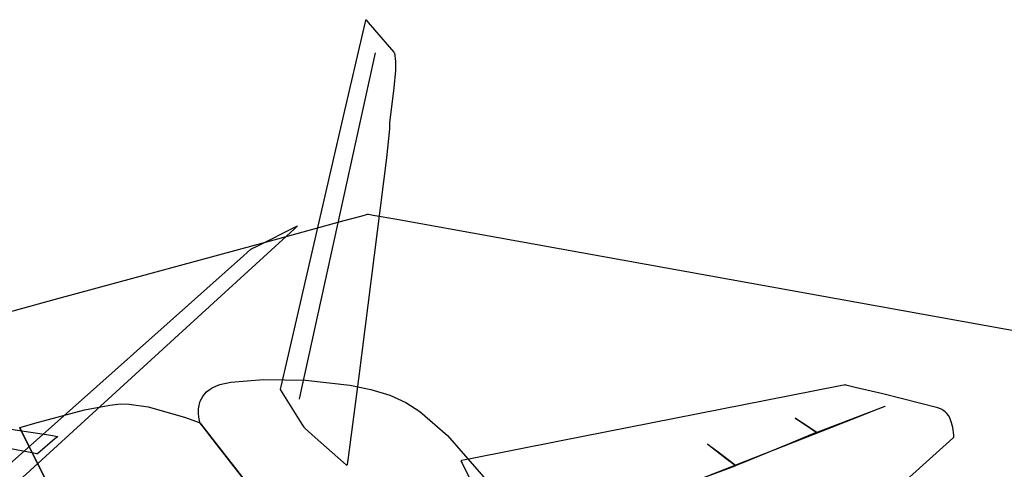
# Model space of a CAD drawing. Extents: x -3.57 to 3.57, y -2.08 to 2.06.
# Tile 197 of 219: x 1.85 to 2.08, y 0.77 to 0.88. Entities that reach past the tile are written whole.
import ezdxf

# ---------------------------------------------------------------- set-up
doc = ezdxf.new("R2010")
doc.units = 0

msp = doc.modelspace()

# ---------------------------------------------------------------- linework, layer by layer
at = {"layer": 'Layer 1', "color": 7, "linetype": 'CONTINUOUS'}
for p, q in [((1.930018, 0.877094), (1.930412, 0.878801)), ((1.930412, 0.878801), (1.930443, 0.878937)), ((1.930443, 0.878937), (1.930449, 0.87896)), ((1.930449, 0.87896), (1.930449, 0.878961)), ((1.930449, 0.878961), (1.930449, 0.878961)), ((1.930449, 0.878961), (1.930449, 0.878961)), ((1.930449, 0.878961), (1.930449, 0.878961)), ((1.930449, 0.878961), (1.930449, 0.878961)), ((1.930449, 0.878961), (1.930449, 0.878961)), ((1.930449, 0.878961), (1.930449, 0.878961)), ((1.930449, 0.878961), (1.930449, 0.878961)), ((1.930449, 0.878961), (1.930449, 0.878961)), ((1.930449, 0.878961), (1.930449, 0.87896)), ((1.930449, 0.87896), (1.930449, 0.87896)), ((1.930449, 0.87896), (1.93045, 0.878959)), ((1.93045, 0.878959), (1.93046, 0.878948)), ((1.93046, 0.878948), (1.930506, 0.878894)), ((1.930506, 0.878894), (1.931013, 0.878302)), ((1.931013, 0.878302), (1.935528, 0.873031)), ((1.925166, 0.856071), (1.930018, 0.877094)), ((1.935528, 0.873031), (1.937144, 0.871144)), ((1.915213, 0.791065), (1.932728, 0.870976)), ((1.937144, 0.871144), (1.937275, 0.870991)), ((1.937275, 0.870991), (1.937286, 0.870978)), ((1.937286, 0.870978), (1.937287, 0.870976)), ((1.937287, 0.870976), (1.937287, 0.870976)), ((1.937287, 0.870976), (1.937287, 0.870976)), ((1.937287, 0.870976), (1.937287, 0.870976)), ((1.937287, 0.870976), (1.937287, 0.870976)), ((1.937287, 0.870976), (1.937288, 0.870976)), ((1.937288, 0.870976), (1.937564, 0.868874)), ((1.937564, 0.868874), (1.937594, 0.866773)), ((1.937594, 0.866773), (1.937168, 0.86257)), ((1.937168, 0.86257), (1.936152, 0.854163)), ((1.911615, 0.797356), (1.925166, 0.856071)), ((1.93609, 0.852705), (1.935383, 0.845757)), ((1.936152, 0.854163), (1.93609, 0.852705)), ((1.935383, 0.845757), (1.928653, 0.792599)), ((1.925253, 0.830669), (1.929519, 0.831832)), ((1.929519, 0.831832), (1.930592, 0.832125)), ((1.930592, 0.832125), (1.930848, 0.832195)), ((1.930848, 0.832195), (1.930903, 0.83221)), ((1.930903, 0.83221), (1.930913, 0.832212)), ((1.930913, 0.832212), (1.930913, 0.832213)), ((1.930913, 0.832213), (1.930913, 0.832213)), ((1.930913, 0.832213), (1.930914, 0.832213)), ((1.930914, 0.832213), (1.930915, 0.832212)), ((1.930915, 0.832212), (1.930922, 0.832211)), ((1.930922, 0.832211), (1.930948, 0.832206)), ((1.930948, 0.832206), (1.931056, 0.832187)), ((1.931056, 0.832187), (1.932204, 0.83198)), ((1.932204, 0.83198), (1.937861, 0.830962)), ((1.937861, 0.830962), (1.961856, 0.826641)), ((1.904427, 0.824595), (1.913696, 0.829228)), ((1.909254, 0.826306), (1.925253, 0.830669)), ((1.913195, 0.828629), (1.909507, 0.82526)), ((1.913942, 0.829313), (1.913195, 0.828629)), ((1.913696, 0.829228), (1.914019, 0.82939)), ((1.914012, 0.829377), (1.913942, 0.829313)), ((1.91403, 0.829393), (1.914012, 0.829377)), ((1.914019, 0.82939), (1.914035, 0.829398)), ((1.914034, 0.829396), (1.91403, 0.829393)), ((1.914035, 0.829397), (1.914034, 0.829396)), ((1.914035, 0.829398), (1.914035, 0.829398)), ((1.914035, 0.829398), (1.914035, 0.829398)), ((1.914035, 0.829398), (1.914035, 0.829398)), ((1.914035, 0.829398), (1.914035, 0.829398)), ((1.914035, 0.829398), (1.914035, 0.829398)), ((1.914035, 0.829398), (1.914035, 0.829397)), ((1.855534, 0.811655), (1.909254, 0.826306)), ((1.961856, 0.826641), (2.195341, 0.784595)), ((1.909507, 0.82526), (1.8938, 0.810907)), ((1.90283, 0.823797), (1.902976, 0.82387)), ((1.902976, 0.82387), (1.904427, 0.824595)), ((1.86573, 0.790798), (1.901014, 0.822197)), ((1.901014, 0.822197), (1.902778, 0.823767)), ((1.902778, 0.823767), (1.902787, 0.823775)), ((1.902787, 0.823775), (1.902787, 0.823776)), ((1.902787, 0.823776), (1.902787, 0.823776)), ((1.902787, 0.823776), (1.902787, 0.823776)), ((1.902787, 0.823776), (1.902787, 0.823776)), ((1.902787, 0.823776), (1.902787, 0.823776)), ((1.902787, 0.823776), (1.902787, 0.823776)), ((1.902787, 0.823776), (1.902787, 0.823776)), ((1.902787, 0.823776), (1.902788, 0.823776)), ((1.902788, 0.823776), (1.902795, 0.82378)), ((1.902788, 0.823776), (1.902788, 0.823776)), ((1.902795, 0.82378), (1.90283, 0.823797)), ((1.726292, 0.776407), (1.855534, 0.811655)), ((1.8938, 0.810907), (1.73811, 0.668646)), ((1.910092, 0.790758), (1.911615, 0.797356)), ((0.855351, -0.108345), (1.86573, 0.790798)), ((1.893494, 0.790456), (1.89433, 0.790867)), ((1.89433, 0.790867), (1.895292, 0.79122)), ((1.895292, 0.79122), (1.897937, 0.791802)), ((1.897937, 0.791802), (1.905861, 0.792472)), ((1.905861, 0.792472), (1.915952, 0.792312)), ((1.909953, 0.790154), (1.910092, 0.790758)), ((1.914563, 0.788099), (1.915213, 0.791065)), ((1.915952, 0.792312), (1.926597, 0.791121)), ((1.928653, 0.792599), (1.926148, 0.773727)), ((1.926597, 0.791121), (1.931623, 0.790076)), ((2.044847, 0.791005), (2.037994, 0.789651)), ((2.045474, 0.791129), (2.044847, 0.791005)), ((2.045602, 0.791154), (2.045474, 0.791129)), ((2.045614, 0.791157), (2.045602, 0.791154)), ((2.045617, 0.791157), (2.045614, 0.791157)), ((2.045618, 0.791157), (2.045617, 0.791157)), ((2.045619, 0.791157), (2.045618, 0.791157)), ((2.045618, 0.791157), (2.045618, 0.791157)), ((2.045618, 0.791157), (2.045618, 0.791157)), ((2.045618, 0.791157), (2.045618, 0.791157)), ((2.045618, 0.791157), (2.045618, 0.791157)), ((2.045618, 0.791157), (2.045618, 0.791157)), ((2.045618, 0.791157), (2.045618, 0.791157)), ((2.045618, 0.791157), (2.045618, 0.791157)), ((2.045618, 0.791157), (2.045618, 0.791157)), ((2.045621, 0.791157), (2.045619, 0.791157)), ((2.045699, 0.791138), (2.045621, 0.791157)), ((2.046156, 0.791031), (2.045699, 0.791138)), ((2.0481, 0.79057), (2.046156, 0.791031)), ((1.890887, 0.787804), (1.891225, 0.788388)), ((1.891225, 0.788388), (1.891647, 0.788953)), ((1.891647, 0.788953), (1.892161, 0.789492)), ((1.892161, 0.789492), (1.892774, 0.789995)), ((1.892774, 0.789995), (1.893494, 0.790456)), ((1.909921, 0.790017), (1.909922, 0.79002)), ((1.909921, 0.790016), (1.909921, 0.790017)), ((1.909921, 0.790016), (1.909921, 0.790016)), ((1.909921, 0.790016), (1.909921, 0.790016)), ((1.909921, 0.790016), (1.909921, 0.790016)), ((1.909921, 0.790016), (1.909921, 0.790016)), ((1.915136, 0.781678), (1.909921, 0.790016)), ((1.909922, 0.79002), (1.909925, 0.790031)), ((1.909925, 0.790031), (1.909953, 0.790154)), ((1.931623, 0.790076), (1.936184, 0.788698)), ((1.936184, 0.788698), (1.940077, 0.786962)), ((2.037994, 0.789651), (1.97702, 0.777608)), ((2.054728, 0.788981), (2.0481, 0.79057)), ((2.067928, 0.785612), (2.054728, 0.788981)), ((1.809536, 0.785982), (1.854725, 0.779031)), ((1.862814, 0.785134), (1.86892, 0.786307)), ((1.86892, 0.786307), (1.871428, 0.786572)), ((1.871428, 0.786572), (1.873519, 0.786555)), ((1.873519, 0.786555), (1.878085, 0.785874)), ((1.890213, 0.785434), (1.89043, 0.78661)), ((1.89043, 0.78661), (1.890624, 0.787209)), ((1.890624, 0.787209), (1.890887, 0.787804)), ((1.914484, 0.787741), (1.914485, 0.787742)), ((1.914484, 0.78774), (1.914484, 0.787741)), ((1.914484, 0.78774), (1.914484, 0.78774)), ((1.914484, 0.78774), (1.914484, 0.78774)), ((1.914484, 0.78774), (1.914484, 0.78774)), ((1.914484, 0.78774), (1.914484, 0.78774)), ((1.914484, 0.78774), (1.914484, 0.78774)), ((1.914484, 0.78774), (1.914484, 0.78774)), ((1.914485, 0.787742), (1.914487, 0.787755)), ((1.914487, 0.787755), (1.914502, 0.787819)), ((1.914502, 0.787819), (1.914563, 0.788099)), ((1.940077, 0.786962), (1.943435, 0.784772)), ((2.039983, 0.780214), (2.055311, 0.786028)), ((2.055203, 0.785985), (2.054731, 0.7858)), ((2.055299, 0.786023), (2.055203, 0.785985)), ((2.055308, 0.786026), (2.055299, 0.786023)), ((2.05531, 0.786027), (2.055308, 0.786026)), ((2.055311, 0.786028), (2.05531, 0.786027)), ((2.055311, 0.786028), (2.055311, 0.786028)), ((2.055311, 0.786028), (2.055311, 0.786028)), ((2.055311, 0.786028), (2.055311, 0.786028)), ((1.850837, 0.781982), (1.862814, 0.785134)), ((1.878085, 0.785874), (1.886873, 0.783375)), ((1.890174, 0.78434), (1.890213, 0.785434)), ((1.89025, 0.783391), (1.890174, 0.78434)), ((1.943435, 0.784772), (1.950053, 0.779022)), ((2.049518, 0.78375), (2.000274, 0.764392)), ((2.054731, 0.7858), (2.049518, 0.78375)), ((2.068631, 0.78538), (2.067928, 0.785612)), ((2.068923, 0.785246), (2.068631, 0.78538)), ((2.069198, 0.785089), (2.068923, 0.785246)), ((2.069694, 0.784714), (2.069198, 0.785089)), ((2.070124, 0.784269), (2.069694, 0.784714)), ((2.070493, 0.783768), (2.070124, 0.784269)), ((2.070804, 0.783225), (2.070493, 0.783768)), ((1.847585, 0.78101), (1.850837, 0.781982)), ((1.886873, 0.783375), (1.889686, 0.782363)), ((1.889686, 0.782363), (1.890388, 0.782094)), ((1.890493, 0.782177), (1.89025, 0.783391)), ((1.890388, 0.782094), (1.890524, 0.78204)), ((1.890527, 0.782062), (1.890493, 0.782177)), ((1.890524, 0.78204), (1.890534, 0.782036)), ((1.890534, 0.782038), (1.890527, 0.782062)), ((1.890535, 0.782036), (1.890534, 0.782038)), ((1.890534, 0.782036), (1.890535, 0.782036)), ((1.890535, 0.782036), (1.890535, 0.782035)), ((1.890535, 0.782035), (1.890535, 0.782036)), ((1.890535, 0.782036), (1.890535, 0.782036)), ((1.890535, 0.782035), (1.890535, 0.782035)), ((1.890535, 0.782035), (1.890535, 0.782035)), ((1.890535, 0.782035), (1.890535, 0.782035)), ((1.890535, 0.782035), (1.890535, 0.782035)), ((1.890535, 0.782035), (1.890535, 0.782035)), ((1.890535, 0.782035), (1.890535, 0.782035)), ((1.890535, 0.782035), (1.890536, 0.782035)), ((1.890536, 0.782035), (1.890535, 0.782035)), ((1.890535, 0.782035), (1.890535, 0.782035)), ((1.890535, 0.782035), (1.890535, 0.782035)), ((1.890535, 0.782035), (1.890535, 0.782035)), ((1.890535, 0.782035), (1.890535, 0.782035)), ((1.890535, 0.782035), (1.890535, 0.782035)), ((1.890535, 0.782035), (1.890535, 0.782035)), ((1.890536, 0.782035), (1.890536, 0.782035)), ((1.890536, 0.782035), (1.890537, 0.782033)), ((1.890539, 0.78203), (1.890536, 0.782035)), ((1.890536, 0.782035), (1.890536, 0.782035)), ((1.890537, 0.782033), (1.890551, 0.782015)), ((1.890588, 0.781968), (1.890539, 0.78203)), ((1.890551, 0.782015), (1.89062, 0.781927)), ((1.891282, 0.781076), (1.890588, 0.781968)), ((1.89062, 0.781927), (1.890909, 0.781555)), ((1.890909, 0.781555), (1.893701, 0.777967)), ((1.915571, 0.780981), (1.915136, 0.781678)), ((2.033647, 0.783177), (2.033646, 0.783177)), ((2.033646, 0.783177), (2.033646, 0.783177)), ((2.033646, 0.783177), (2.033646, 0.783177)), ((2.033646, 0.783177), (2.033646, 0.783177)), ((2.033646, 0.783177), (2.033646, 0.783177)), ((2.033646, 0.783177), (2.033646, 0.783177)), ((2.033646, 0.783177), (2.033646, 0.783177)), ((2.033646, 0.783177), (2.033646, 0.783177)), ((2.033646, 0.783177), (2.033646, 0.783177)), ((2.033646, 0.783177), (2.033647, 0.783176)), ((2.033653, 0.783173), (2.033647, 0.783177)), ((2.033647, 0.783176), (2.033655, 0.783171)), ((2.033682, 0.783153), (2.033653, 0.783173)), ((2.033655, 0.783171), (2.033687, 0.78315)), ((2.034007, 0.782936), (2.033682, 0.783153)), ((2.033687, 0.78315), (2.03402, 0.782927)), ((2.03536, 0.782034), (2.034007, 0.782936)), ((2.03402, 0.782927), (2.037087, 0.780882)), ((2.038416, 0.779996), (2.03536, 0.782034)), ((2.071276, 0.782074), (2.070804, 0.783225)), ((2.071578, 0.780928), (2.071276, 0.782074)), ((1.847208, 0.780894), (1.847209, 0.780894)), ((1.847209, 0.780894), (1.847209, 0.780894)), ((1.847209, 0.780894), (1.847209, 0.780894)), ((1.847209, 0.780894), (1.847209, 0.780894)), ((1.847209, 0.780894), (1.847209, 0.780894)), ((1.847209, 0.780894), (1.847209, 0.780894)), ((1.847209, 0.780894), (1.847209, 0.780894)), ((1.847209, 0.780894), (1.847209, 0.780893)), ((1.847209, 0.780893), (1.847209, 0.780894)), ((1.847209, 0.780894), (1.847209, 0.780894)), ((1.847209, 0.780894), (1.847209, 0.780894)), ((1.847209, 0.780894), (1.847209, 0.780894)), ((1.847209, 0.780894), (1.847209, 0.780894)), ((1.847209, 0.780894), (1.847209, 0.780894)), ((1.847209, 0.780894), (1.847209, 0.780894)), ((1.847209, 0.780894), (1.847209, 0.780894)), ((1.847209, 0.780894), (1.847209, 0.780894)), ((1.847209, 0.780894), (1.847211, 0.780894)), ((1.847209, 0.780893), (1.84721, 0.780891)), ((1.847218, 0.780875), (1.847209, 0.780893)), ((1.84721, 0.780891), (1.847215, 0.780882)), ((1.847211, 0.780894), (1.847216, 0.780896)), ((1.847215, 0.780882), (1.847262, 0.780788)), ((1.847216, 0.780896), (1.847279, 0.780916)), ((1.847271, 0.780769), (1.847218, 0.780875)), ((1.847262, 0.780788), (1.847488, 0.780334)), ((1.847907, 0.779498), (1.847271, 0.780769)), ((1.847279, 0.780916), (1.847585, 0.78101)), ((1.847488, 0.780334), (1.849819, 0.775673)), ((1.850719, 0.773871), (1.847907, 0.779498)), ((1.854725, 0.779031), (1.856303, 0.778788)), ((1.894503, 0.776936), (1.891282, 0.781076)), ((1.915614, 0.780913), (1.915571, 0.780981)), ((1.915624, 0.780897), (1.915614, 0.780913)), ((1.915626, 0.780894), (1.915624, 0.780897)), ((1.915629, 0.780891), (1.915626, 0.780894)), ((1.915626, 0.780894), (1.915626, 0.780894)), ((1.915626, 0.780894), (1.915626, 0.780894)), ((1.915626, 0.780894), (1.915626, 0.780894)), ((1.915626, 0.780894), (1.915626, 0.780894)), ((1.915626, 0.780894), (1.915626, 0.780894)), ((1.915626, 0.780894), (1.915626, 0.780894)), ((1.915626, 0.780894), (1.915626, 0.780894)), ((1.915626, 0.780894), (1.915626, 0.780894)), ((1.915626, 0.780894), (1.915626, 0.780894)), ((1.915626, 0.780894), (1.915626, 0.780894)), ((1.915626, 0.780894), (1.915626, 0.780894)), ((1.915644, 0.780877), (1.915629, 0.780891)), ((1.915841, 0.780702), (1.915644, 0.780877)), ((1.918266, 0.778546), (1.915841, 0.780702)), ((1.950053, 0.779022), (1.960906, 0.766595)), ((2.032297, 0.777088), (2.03741, 0.779193)), ((2.037087, 0.780882), (2.038429, 0.779987)), ((2.03741, 0.779193), (2.038637, 0.779699)), ((2.038739, 0.77978), (2.038416, 0.779996)), ((2.038429, 0.779987), (2.038744, 0.779777)), ((2.038637, 0.779699), (2.038749, 0.779745)), ((2.038769, 0.77976), (2.038739, 0.77978)), ((2.038744, 0.779777), (2.038771, 0.779759)), ((2.038749, 0.779745), (2.038772, 0.779755)), ((2.038775, 0.779756), (2.038769, 0.77976)), ((2.038771, 0.779759), (2.038775, 0.779756)), ((2.038772, 0.779755), (2.038776, 0.779756)), ((2.038776, 0.779756), (2.038775, 0.779756)), ((2.038775, 0.779756), (2.038775, 0.779756)), ((2.038775, 0.779756), (2.038776, 0.779756)), ((2.038776, 0.779756), (2.038781, 0.779758)), ((2.038776, 0.779756), (2.038776, 0.779756)), ((2.038776, 0.779756), (2.038776, 0.779756)), ((2.038776, 0.779756), (2.038776, 0.779756)), ((2.038776, 0.779756), (2.038776, 0.779756)), ((2.038776, 0.779756), (2.038776, 0.779756)), ((2.038776, 0.779756), (2.038776, 0.779756)), ((2.038776, 0.779756), (2.038776, 0.779756)), ((2.038776, 0.779756), (2.038776, 0.779756)), ((2.038776, 0.779756), (2.038776, 0.779756)), ((2.038776, 0.779756), (2.038776, 0.779756)), ((2.038776, 0.779756), (2.038776, 0.779756)), ((2.038776, 0.779756), (2.038776, 0.779756)), ((2.038776, 0.779756), (2.038776, 0.779756)), ((2.038776, 0.779756), (2.038776, 0.779756)), ((2.038776, 0.779756), (2.038776, 0.779756)), ((2.038781, 0.779758), (2.038805, 0.779767)), ((2.038805, 0.779767), (2.038909, 0.779806)), ((2.038909, 0.779806), (2.039983, 0.780214)), ((2.071822, 0.779111), (2.071578, 0.780928)), ((2.071842, 0.778669), (2.071822, 0.779111)), ((1.855664, 0.77816), (1.851609, 0.774683)), ((1.856299, 0.778705), (1.855664, 0.77816)), ((1.856363, 0.77876), (1.856299, 0.778705)), ((1.856303, 0.778788), (1.856381, 0.778776)), ((1.856378, 0.778773), (1.856363, 0.77876)), ((1.856382, 0.778775), (1.856378, 0.778773)), ((1.856381, 0.778776), (1.856382, 0.778776)), ((1.856382, 0.778776), (1.856382, 0.778776)), ((1.856382, 0.778776), (1.856382, 0.778776)), ((1.856382, 0.778776), (1.856382, 0.778776)), ((1.856382, 0.778776), (1.856382, 0.778776)), ((1.856382, 0.778776), (1.856382, 0.778776)), ((1.856382, 0.778776), (1.856382, 0.778776)), ((1.856382, 0.778776), (1.856382, 0.778776)), ((1.856382, 0.778776), (1.856382, 0.778776)), ((1.856382, 0.778776), (1.856382, 0.778775)), ((1.893701, 0.777967), (1.902537, 0.766611)), ((1.903339, 0.76558), (1.894503, 0.776936)), ((1.925039, 0.772525), (1.918266, 0.778546)), ((1.97702, 0.777608), (1.955189, 0.773296)), ((2.012552, 0.776905), (2.012551, 0.776906)), ((2.012551, 0.776906), (2.012551, 0.776906)), ((2.012551, 0.776906), (2.012551, 0.776906)), ((2.012551, 0.776906), (2.012551, 0.776906)), ((2.012551, 0.776906), (2.012551, 0.776906)), ((2.012551, 0.776906), (2.012551, 0.776906)), ((2.012551, 0.776906), (2.012551, 0.776906)), ((2.012551, 0.776906), (2.012551, 0.776905)), ((2.012551, 0.776905), (2.012551, 0.776905)), ((2.012551, 0.776905), (2.012552, 0.776905)), ((2.012561, 0.776898), (2.012552, 0.776905)), ((2.012552, 0.776905), (2.01256, 0.776899)), ((2.01256, 0.776899), (2.012599, 0.776869)), ((2.0126, 0.776869), (2.012561, 0.776898)), ((2.012599, 0.776869), (2.013031, 0.776546)), ((2.013033, 0.776544), (2.0126, 0.776869)), ((2.013031, 0.776546), (2.017104, 0.773487)), ((2.014837, 0.77519), (2.013033, 0.776544)), ((2.020749, 0.772332), (2.032297, 0.777088)), ((2.061117, 0.769004), (2.071576, 0.778377)), ((2.071576, 0.778377), (2.071824, 0.778597)), ((2.071824, 0.778597), (2.071841, 0.778613)), ((2.071841, 0.778613), (2.071842, 0.778614)), ((2.071842, 0.778626), (2.071842, 0.778669)), ((2.071843, 0.778616), (2.071842, 0.778626)), ((2.071842, 0.778614), (2.071842, 0.778614)), ((2.071842, 0.778614), (2.071843, 0.778614)), ((2.071843, 0.778614), (2.071843, 0.778616)), ((2.071843, 0.778614), (2.071843, 0.778614)), ((2.071843, 0.778614), (2.071843, 0.778614)), ((2.071843, 0.778614), (2.071843, 0.778614)), ((2.071843, 0.778614), (2.071843, 0.778614)), ((2.071843, 0.778614), (2.071843, 0.778614)), ((2.071843, 0.778614), (2.071843, 0.778614)), ((2.071843, 0.778614), (2.071843, 0.778614)), ((2.071843, 0.778614), (2.071843, 0.778614)), ((1.850576, 0.77472), (1.84377, 0.77599)), ((1.849819, 0.775673), (1.857379, 0.760549)), ((1.851263, 0.774592), (1.850576, 0.77472)), ((1.851424, 0.774562), (1.851263, 0.774592)), ((1.851457, 0.774556), (1.851424, 0.774562)), ((1.85146, 0.774555), (1.851457, 0.774556)), ((1.851461, 0.774555), (1.85146, 0.774555)), ((1.85146, 0.774555), (1.85146, 0.774555)), ((1.851478, 0.77457), (1.851461, 0.774555)), ((1.851461, 0.774555), (1.851461, 0.774555)), ((1.851461, 0.774555), (1.851461, 0.774555)), ((1.851461, 0.774555), (1.851461, 0.774555)), ((1.851461, 0.774555), (1.851461, 0.774555)), ((1.851461, 0.774555), (1.851461, 0.774555)), ((1.851461, 0.774555), (1.851461, 0.774555)), ((1.851461, 0.774555), (1.851461, 0.774555)), ((1.851461, 0.774555), (1.851461, 0.774555)), ((1.851461, 0.774555), (1.851461, 0.774555)), ((1.851609, 0.774683), (1.851478, 0.77457)), ((2.01891, 0.772132), (2.014837, 0.77519)), ((1.85828, 0.758747), (1.850719, 0.773871)), ((1.9258, 0.771848), (1.925039, 0.772525)), ((1.92587, 0.771786), (1.9258, 0.771848)), ((1.925884, 0.771773), (1.92587, 0.771786)), ((1.925885, 0.771772), (1.925884, 0.771773)), ((1.925886, 0.771772), (1.925885, 0.771772)), ((1.92592, 0.772029), (1.925886, 0.771774)), ((1.925886, 0.771774), (1.925886, 0.771772)), ((1.925886, 0.771772), (1.925886, 0.771772)), ((1.925886, 0.771772), (1.925886, 0.771772)), ((1.925886, 0.771772), (1.925886, 0.771772)), ((1.925886, 0.771772), (1.925886, 0.771772)), ((1.925886, 0.771772), (1.925886, 0.771772)), ((1.925886, 0.771772), (1.925886, 0.771772)), ((1.925886, 0.771772), (1.925886, 0.771772)), ((1.925886, 0.771772), (1.925886, 0.771772)), ((1.926148, 0.773727), (1.92592, 0.772029)), ((1.953253, 0.772914), (1.953252, 0.772913)), ((1.953252, 0.772913), (1.953252, 0.772913)), ((1.953252, 0.772913), (1.953252, 0.772913)), ((1.953252, 0.772913), (1.953252, 0.772913)), ((1.953252, 0.772913), (1.953252, 0.772913)), ((1.953252, 0.772913), (1.953252, 0.772913)), ((1.953252, 0.772913), (1.953252, 0.772913)), ((1.953252, 0.772913), (1.953252, 0.772913)), ((1.953252, 0.772913), (1.953252, 0.772913)), ((1.953252, 0.772913), (1.953252, 0.772913)), ((1.953252, 0.772913), (1.953253, 0.772911)), ((1.953276, 0.772918), (1.953253, 0.772914)), ((1.953253, 0.772911), (1.953265, 0.772888)), ((1.953265, 0.772888), (1.95332, 0.772778)), ((1.953418, 0.772946), (1.953276, 0.772918)), ((1.95332, 0.772778), (1.953557, 0.772303)), ((1.955189, 0.773296), (1.953418, 0.772946)), ((1.953557, 0.772303), (1.955996, 0.767425)), ((2.017104, 0.773487), (2.018908, 0.772133)), ((2.018908, 0.772133), (2.019341, 0.771808)), ((2.019342, 0.771808), (2.01891, 0.772132)), ((2.019206, 0.771702), (2.019355, 0.771758)), ((2.019341, 0.771808), (2.01938, 0.771779)), ((2.019381, 0.771778), (2.019342, 0.771808)), ((2.019355, 0.771758), (2.019386, 0.77177)), ((2.01938, 0.771779), (2.019389, 0.771772)), ((2.019389, 0.771772), (2.019381, 0.771778)), ((2.019386, 0.77177), (2.01939, 0.771772)), ((2.01939, 0.771772), (2.019389, 0.771772)), ((2.019389, 0.771772), (2.01939, 0.771772)), ((2.01939, 0.771772), (2.019393, 0.771773)), ((2.01939, 0.771772), (2.01939, 0.771772)), ((2.01939, 0.771772), (2.01939, 0.771772)), ((2.01939, 0.771772), (2.01939, 0.771772)), ((2.01939, 0.771772), (2.01939, 0.771772)), ((2.01939, 0.771772), (2.01939, 0.771772)), ((2.01939, 0.771772), (2.01939, 0.771772)), ((2.01939, 0.771772), (2.01939, 0.771772)), ((2.01939, 0.771772), (2.01939, 0.771772)), ((2.01939, 0.771772), (2.01939, 0.771772)), ((2.01939, 0.771772), (2.01939, 0.771772)), ((2.01939, 0.771772), (2.01939, 0.771772)), ((2.01939, 0.771772), (2.01939, 0.771772)), ((2.01939, 0.771772), (2.01939, 0.771772)), ((2.01939, 0.771772), (2.01939, 0.771772)), ((2.01939, 0.771772), (2.01939, 0.771772)), ((2.01939, 0.771772), (2.01939, 0.771772)), ((2.019393, 0.771773), (2.019415, 0.771782)), ((2.019415, 0.771782), (2.019526, 0.771828)), ((2.019526, 0.771828), (2.020749, 0.772332)), ((2.010814, 0.768533), (2.017581, 0.771089)), ((2.017581, 0.771089), (2.019206, 0.771702))]:
    msp.add_line(p, q, dxfattribs=at)

doc.saveas('drawing.dxf')
